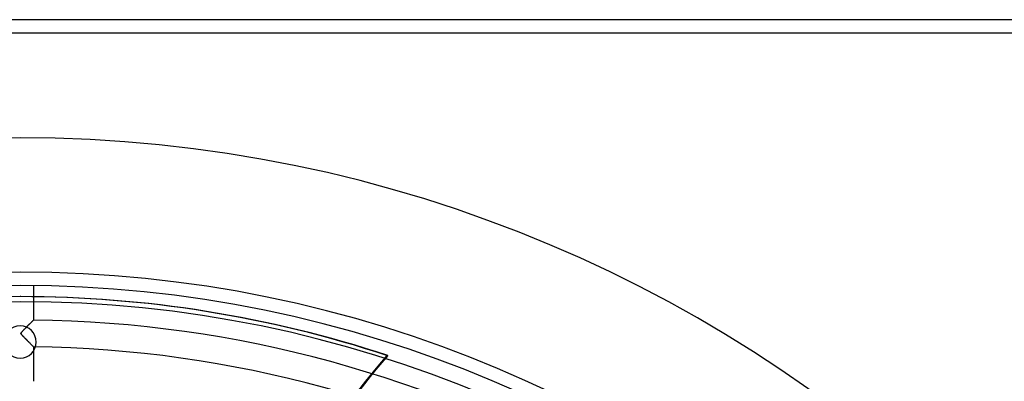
# Model space of a CAD drawing. Header units: millimetres. Extents: x -550 to 550, y -550 to 550.
# Tile 56 of 57: x 0 to 366, y 415 to 550. Entities that reach past the tile are written whole.
import ezdxf

# ---------------------------------------------------------------- set-up
doc = ezdxf.new("R2010")
doc.units = ezdxf.units.MM
doc.layers.add('HIDDEN', color=7, linetype='Continuous')
doc.layers.add('THICK', color=7, linetype='Continuous')

msp = doc.modelspace()

# ---------------------------------------------------------------- linework, layer by layer
at = {"layer": 'HIDDEN'}
for p, q in [((545, 545), (-545, 545)), ((5, 450.97), (5, 438.16)), ((0.31, 446.88), (0, 446.88)), ((0, 436), (0, 436)), ((2.4, 435.57), (2.62, 435.79)), ((2.67, 435.85), (2.42, 435.59)), ((2.62, 435.79), (2.83, 436)), ((2.93, 436.1), (2.67, 435.85)), ((2.83, 436), (3.04, 436.21)), ((3.17, 436.34), (2.93, 436.1)), ((3.04, 436.21), (3.24, 436.42)), ((3.41, 436.58), (3.17, 436.34)), ((3.24, 436.42), (3.44, 436.61)), ((3.64, 436.81), (3.41, 436.58)), ((3.44, 436.61), (3.62, 436.79)), ((3.62, 436.79), (3.8, 436.97)), ((3.85, 437.02), (3.64, 436.81)), ((3.8, 436.97), (3.97, 437.14)), ((4.05, 437.22), (3.85, 437.02)), ((3.97, 437.14), (4.12, 437.29)), ((4.24, 437.41), (4.05, 437.22)), ((4.12, 437.29), (4.27, 437.44)), ((4.41, 437.57), (4.24, 437.41)), ((4.27, 437.44), (4.41, 437.57)), ((4.56, 437.72), (4.41, 437.57)), ((4.41, 437.57), (4.53, 437.7)), ((4.53, 437.7), (4.65, 437.81)), ((4.69, 437.86), (4.56, 437.72)), ((4.65, 437.81), (4.75, 437.91)), ((4.8, 437.96), (4.69, 437.86)), ((4.75, 437.91), (4.84, 438)), ((4.89, 438.05), (4.8, 437.96)), ((4.84, 438), (4.91, 438.07)), ((4.95, 438.11), (4.89, 438.05)), ((4.91, 438.07), (4.96, 438.12)), ((4.99, 438.15), (4.95, 438.11)), ((4.96, 438.12), (4.99, 438.15)), ((4.99, 438.15), (5, 438.16)), ((5, 438.16), (4.99, 438.15)), ((0.32, 433.25), (0.35, 433.34)), ((0.35, 433.34), (0.32, 433.27)), ((0.32, 433.27), (0.32, 433.21)), ((0.32, 433.17), (0.32, 433.25)), ((0.32, 433.21), (0.32, 433.14)), ((0.34, 433.08), (0.32, 433.17)), ((0.32, 433.14), (0.34, 433.08)), ((0.38, 432.99), (0.34, 433.08)), ((0.34, 433.08), (0.37, 433)), ((0.35, 433.34), (0.4, 433.45)), ((0.38, 433.41), (0.35, 433.34)), ((0.37, 433), (0.42, 432.92)), ((0.44, 433.51), (0.38, 433.41)), ((0.44, 432.89), (0.38, 432.99)), ((0.4, 433.45), (0.48, 433.56)), ((0.42, 432.92), (0.48, 432.84)), ((0.55, 433.65), (0.44, 433.51)), ((0.53, 432.78), (0.44, 432.89)), ((0.48, 433.56), (0.57, 433.68)), ((0.48, 432.84), (0.55, 432.74)), ((0.64, 432.64), (0.53, 432.78)), ((0.71, 433.84), (0.55, 433.65)), ((0.55, 432.74), (0.63, 432.65)), ((0.57, 433.68), (0.69, 433.82)), ((0.63, 432.65), (0.72, 432.55)), ((0.78, 432.49), (0.64, 432.64)), ((0.69, 433.82), (0.84, 433.97)), ((0.91, 434.06), (0.71, 433.84)), ((0.72, 432.55), (0.82, 432.44)), ((0.93, 432.32), (0.78, 432.49)), ((0.82, 432.44), (0.94, 432.32)), ((0.84, 433.97), (1, 434.15)), ((1.14, 434.3), (0.91, 434.06)), ((1.1, 432.14), (0.93, 432.32)), ((0.94, 432.32), (1.07, 432.18)), ((1, 434.15), (1.18, 434.33)), ((1.07, 432.18), (1.2, 432.04)), ((1.29, 431.95), (1.1, 432.14)), ((1.39, 434.55), (1.14, 434.3)), ((1.18, 434.33), (1.37, 434.53)), ((1.37, 434.53), (1.56, 434.73)), ((1.65, 434.81), (1.39, 434.55)), ((1.56, 434.73), (1.77, 434.94)), ((1.9, 435.07), (1.65, 434.81)), ((1.77, 434.94), (1.97, 435.14)), ((2.16, 435.33), (1.9, 435.07)), ((1.97, 435.14), (2.19, 435.36)), ((2.42, 435.59), (2.16, 435.33)), ((2.19, 435.36), (2.4, 435.57)), ((1.2, 432.04), (1.35, 431.88)), ((1.48, 431.75), (1.29, 431.95)), ((1.35, 431.88), (1.51, 431.72)), ((1.68, 431.54), (1.48, 431.75)), ((1.51, 431.72), (1.68, 431.55)), ((1.68, 431.55), (1.85, 431.37)), ((1.88, 431.34), (1.68, 431.54)), ((1.85, 431.37), (2.03, 431.19)), ((2.08, 431.14), (1.88, 431.34)), ((2.03, 431.19), (2.22, 431)), ((2.27, 430.94), (2.08, 431.14)), ((2.22, 431), (2.4, 430.81)), ((2.46, 430.75), (2.27, 430.94)), ((2.4, 430.81), (2.58, 430.63)), ((2.65, 430.56), (2.46, 430.75)), ((2.58, 430.63), (2.76, 430.45)), ((2.84, 430.37), (2.65, 430.56)), ((2.76, 430.45), (2.93, 430.28)), ((3.02, 430.19), (2.84, 430.37)), ((2.93, 430.28), (3.1, 430.11)), ((3.19, 430.01), (3.02, 430.19)), ((3.1, 430.11), (3.26, 429.94)), ((3.36, 429.84), (3.19, 430.01)), ((3.26, 429.94), (3.42, 429.78)), ((3.53, 429.67), (3.36, 429.84)), ((3.42, 429.78), (3.57, 429.63)), ((3.69, 429.51), (3.53, 429.67)), ((3.57, 429.63), (3.72, 429.48)), ((3.84, 429.36), (3.69, 429.51)), ((3.72, 429.48), (3.86, 429.34)), ((3.99, 429.21), (3.84, 429.36)), ((3.86, 429.34), (3.99, 429.2)), ((4.12, 429.07), (3.99, 429.21)), ((3.99, 429.2), (4.12, 429.07)), ((4.26, 428.93), (4.12, 429.07)), ((4.12, 429.07), (4.24, 428.95)), ((4.24, 428.95), (4.36, 428.83)), ((4.38, 428.81), (4.26, 428.93)), ((4.36, 428.83), (4.47, 428.72)), ((4.49, 428.7), (4.38, 428.81)), ((4.47, 428.72), (4.57, 428.61)), ((4.59, 428.59), (4.49, 428.7)), ((4.57, 428.61), (4.67, 428.52)), ((4.69, 428.5), (4.59, 428.59)), ((4.67, 428.52), (4.75, 428.43)), ((4.77, 428.42), (4.69, 428.5)), ((4.75, 428.43), (4.82, 428.36)), ((4.84, 428.34), (4.77, 428.42)), ((4.82, 428.36), (4.89, 428.3)), ((4.9, 428.29), (4.84, 428.34)), ((4.89, 428.3), (4.93, 428.25)), ((4.94, 428.24), (4.9, 428.29)), ((4.93, 428.25), (4.97, 428.21)), ((4.97, 428.21), (4.94, 428.24)), ((4.99, 428.19), (4.97, 428.21)), ((4.97, 428.21), (4.99, 428.19)), ((5, 428.18), (4.99, 428.19)), ((4.99, 428.19), (5, 428.18)), ((5, 428.18), (5, 415.36)), ((136.39, 425.01), (136.71, 425.01)), ((0, 424), (0, 424))]:
    msp.add_line(p, q, dxfattribs=at)
for radius, start, end in [(506, 0, 180), (456, 0, 180), (451, 0, 180), (438.19, 31.2538, 89.3462), (428.21, 31.2691, 89.331)]:
    msp.add_arc((0, 0), radius, start, end, dxfattribs=at)
for centre, major_axis, start_param, end_param in [((0, 0), (0, -446.88), 3.141593, 3.455752), ((0.31, 0), (0, 446.88), 0, 0.314159), ((0, 0), (0, -446.88), 2.827433, 3.141593), ((0.31, 0), (0, 446.88), -0.314159, 0), ((409.6, 187.18), (0, -364.8), -2.280953, -1.73342), ((409.91, 187.18), (0, -364.8), -2.280953, -2.130589)]:
    msp.add_ellipse(centre, major_axis=major_axis, ratio=0.987688, start_param=start_param, end_param=end_param, dxfattribs=at)
at = {"layer": 'THICK'}
for p, q in [((545, 550), (-545, 550)), ((545, 545), (-545, 545))]:
    msp.add_line(p, q, dxfattribs=at)
for centre, radius, start, end in [((0, 0), 445, 0, 180), ((0, 430), 6, 90, 270), ((0, 430), 6, 270, 90)]:
    msp.add_arc(centre, radius, start, end, dxfattribs=at)

doc.saveas('drawing.dxf')
